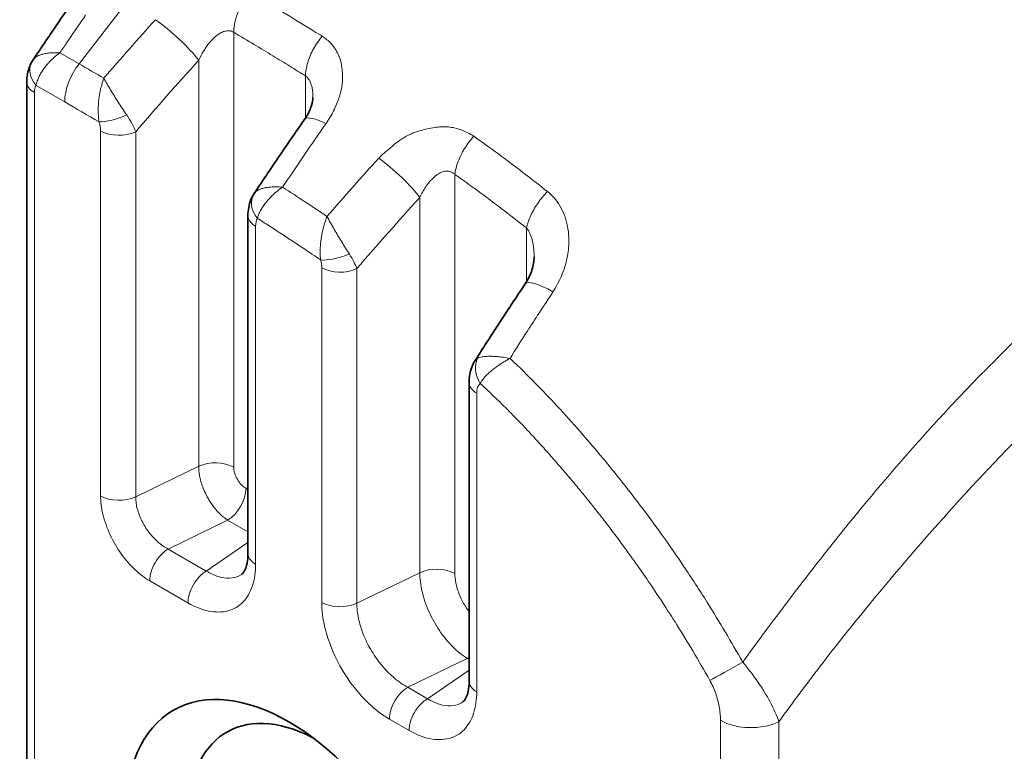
# Model space of a CAD drawing. Header units: millimetres. Extents: x 5 to 415, y 5 to 292.
# Tile 191 of 197: x 383.95 to 389.63, y 242.43 to 246.66. Entities that reach past the tile are written whole.
import ezdxf

# ---------------------------------------------------------------- set-up
doc = ezdxf.new("R2010")
doc.units = ezdxf.units.MM
doc.layers.add('Sichtbar (ISO)', color=7, linetype='Continuous', lineweight=35)
doc.layers.add('Sichtbar schmal (ISO)', color=7, linetype='Continuous', lineweight=18)

msp = doc.modelspace()

# ---------------------------------------------------------------- linework, layer by layer
at = {"layer": 'Sichtbar (ISO)'}
for p, q in [((384.02326558, 246.42632245), (384.02326383, 246.42631983)), ((383.98674322, 246.29790956), (383.98674322, 238.55748955)), ((385.63968892, 246.20924795), (385.63968892, 246.2092466)), ((385.26411415, 243.57304034), (385.26411415, 245.5262804)), ((386.91705994, 245.28718493), (386.91705994, 245.28718377)), ((386.91705989, 244.91870193), (386.91705989, 244.91869694)), ((386.57589131, 244.68782392), (386.57589411, 244.68782833)), ((386.54148507, 242.8355499), (386.54148507, 244.56125252)), ((384.62113556, 243.47109113), (384.6211592, 243.47107748)), ((385.82201347, 242.87877614), (385.82199905, 242.878769))]:
    msp.add_line(p, q, dxfattribs=at)
for centre, major_axis, ratio, start_param, end_param in [((385.42523178, 245.57131379), (-0.12500035, 0.08291508), 0.7850449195, 6.2819908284, 6.2827535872), ((384.93416321, 243.22912729), (0.075, 0), 0.5773502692, 0.5211916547, 0.5236811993), ((385.67638258, 241.61484116), (-0.53487062, 0.92642309), 0.5773502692, 5.5466353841, 10.1613278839)]:
    msp.add_ellipse(centre, major_axis=major_axis, ratio=ratio, start_param=start_param, end_param=end_param, dxfattribs=at)
msp.add_ellipse((385.49984816, 241.51291896), major_axis=(0.66641261, -1.15426051), ratio=0.5773502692, dxfattribs=at)
for points, knots in [([(384.02326591, 246.42632233), (384.04241377, 246.45495568), (384.06160578, 246.48353222), (384.10007714, 246.54057022), (384.11935648, 246.56903168), (384.15800155, 246.62583808), (384.17736726, 246.65418301), (384.2161841, 246.71075492), (384.23563522, 246.73898189), (384.27462188, 246.79531644), (384.29415743, 246.82342401), (384.3137347, 246.85147117)], [5.717024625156, 5.717024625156, 5.717024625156, 5.717024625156, 5.724218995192, 5.724218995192, 5.731413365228, 5.731413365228, 5.738607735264, 5.738607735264, 5.7458021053, 5.7458021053, 5.752996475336, 5.752996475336, 5.752996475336, 5.752996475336]), ([(383.98674322, 246.29790983), (383.98674339, 246.32931456), (383.99212139, 246.36106839), (384.00744838, 246.39844515), (384.01140704, 246.40659121), (384.01590117, 246.41444166)], [0, 0, 0, 0, 0.019851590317, 0.019851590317, 0.025538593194, 0.025538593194, 0.025538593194, 0.025538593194]), ([(385.59075933, 246.08171271), (385.60602538, 246.10369853), (385.61821283, 246.12661385), (385.63381497, 246.16699415), (385.63796671, 246.18535831), (385.63954487, 246.20280349), (385.63968893, 246.20621535), (385.63968892, 246.2092466)], [0, 0, 0, 0, 0.017437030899, 0.017437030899, 0.033461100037, 0.033461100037, 0.037814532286, 0.037814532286, 0.037814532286, 0.037814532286]), ([(385.30033747, 245.65438744), (385.31947934, 245.68316551), (385.33866593, 245.71188687), (385.37712759, 245.7692147), (385.39640267, 245.79782118), (385.43504033, 245.85491776), (385.45440292, 245.88340788), (385.49321462, 245.9402703), (385.51266374, 245.96864261), (385.55164754, 246.02526795), (385.57118221, 246.05352099), (385.59075917, 246.08171367)], [5.712535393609, 5.712535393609, 5.712535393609, 5.712535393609, 5.719756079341, 5.719756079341, 5.726976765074, 5.726976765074, 5.734197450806, 5.734197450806, 5.741418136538, 5.741418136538, 5.748638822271, 5.748638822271, 5.748638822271, 5.748638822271]), ([(385.26411413, 245.52628105), (385.26411453, 245.5577069), (385.26948354, 245.58948122), (385.28646916, 245.63096702), (385.29277784, 245.64300547), (385.30025954, 245.65427122)], [0, 0, 0, 0, 0.019870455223, 0.019870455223, 0.028351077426, 0.028351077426, 0.028351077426, 0.028351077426]), ([(386.86569298, 245.13185166), (386.88288276, 245.15754419), (386.89594197, 245.18503292), (386.91289665, 245.2380631), (386.91705994, 245.26438678), (386.91705994, 245.28718377)], [0, 0, 0, 0, 0.019941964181, 0.019941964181, 0.039563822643, 0.039563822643, 0.039563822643, 0.039563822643]), ([(386.5762315, 244.68834955), (386.59516635, 244.71809837), (386.61415654, 244.74778525), (386.6523578, 244.80720653), (386.67156951, 244.8369402), (386.7101023, 244.8962781), (386.72942338, 244.92588233), (386.76817358, 244.98495931), (386.78760271, 245.01443206), (386.82656769, 245.07324405), (386.84610354, 245.10258329), (386.8656921, 245.13185476)], [5.67569822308, 5.67569822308, 5.67569822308, 5.67569822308, 5.68404380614, 5.68404380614, 5.692438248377, 5.692438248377, 5.700832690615, 5.700832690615, 5.709227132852, 5.709227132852, 5.71762157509, 5.71762157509, 5.71762157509, 5.71762157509]), ([(386.5414851, 244.56125283), (386.54148532, 244.5936285), (386.5470401, 244.62637036), (386.56402451, 244.66717464), (386.56950139, 244.67778217), (386.57589113, 244.68782408)], [0, 0, 0, 0, 0.020528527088, 0.020528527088, 0.028008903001, 0.028008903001, 0.028008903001, 0.028008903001]), ([(385.22754667, 243.45314512), (385.23317046, 243.45701615), (385.24018932, 243.46361937), (385.2520161, 243.48957814), (385.25607521, 243.50175349), (385.26218709, 243.53267807), (385.26410991, 243.55184112), (385.26411415, 243.57305033)], [0.000014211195, 0.000014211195, 0.000014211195, 0.000014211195, 0.03086105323, 0.03086105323, 0.047859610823, 0.047859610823, 0.065855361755, 0.065855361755, 0.065855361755, 0.065855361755]), ([(386.5049176, 242.71565467), (386.51054139, 242.71952571), (386.51756024, 242.72612892), (386.52938702, 242.75208769), (386.53344613, 242.76426305), (386.53955801, 242.79518762), (386.54148083, 242.81435067), (386.54148507, 242.83555989)], [0.000014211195, 0.000014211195, 0.000014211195, 0.000014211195, 0.03086105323, 0.03086105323, 0.047859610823, 0.047859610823, 0.065855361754, 0.065855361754, 0.065855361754, 0.065855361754])]:
    msp.add_open_spline(points, degree=3, knots=knots, dxfattribs=at)
for points in [[(384.01590224, 246.41444353), (384.01822199, 246.41849548), (384.02068109, 246.42245719), (384.02326383, 246.42631983)], [(387.23465137, 236.25891461), (381.46662876, 239.5520074), (375.76455109, 242.87763446), (370.0312426, 246.18775974)], [(385.30030927, 245.65434602), (385.3003185, 245.65435994), (385.30032775, 245.65437385), (385.300337, 245.65438776)]]:
    msp.add_open_spline(points, degree=3, dxfattribs=at)
at = {"layer": 'Sichtbar schmal (ISO)'}
for p, q in [((385.18203382, 244.07212435), (385.18203653, 246.58512063)), ((384.28832644, 246.40322171), (384.17795501, 246.46692599)), ((384.97954728, 244.0772298), (384.97954588, 246.42401982)), ((385.59575293, 246.33378365), (385.59575301, 246.0890956)), ((384.20584274, 246.18293506), (384.04001263, 246.27867999)), ((384.03067721, 238.4962523), (384.0306772, 246.23667232)), ((384.41311651, 243.90601762), (384.41311661, 246.01551834)), ((384.61559993, 243.9009139), (384.61559989, 246.01041438)), ((386.45940243, 245.76443055), (386.45940244, 243.45710972)), ((386.25691657, 245.63123597), (386.25691585, 243.4622127)), ((385.30804813, 245.46504316), (385.30804813, 243.5118031)), ((386.87312591, 245.14348397), (386.87312591, 245.45360125)), ((385.6904876, 243.29100157), (385.69048771, 245.22455716)), ((385.89297085, 243.28589794), (385.89297063, 245.21945319)), ((386.90153021, 244.89504505), (386.90552389, 244.9011254)), ((386.88025975, 244.86255297), (386.88922742, 244.876268)), ((386.58541863, 244.50001552), (386.58541868, 242.77431287)), ((384.61559993, 243.9009139), (384.97954728, 244.0772298)), ((385.25301229, 243.94949525), (385.26411415, 243.94308559)), ((384.80310498, 243.5992081), (385.14694632, 243.76578354)), ((385.26411415, 243.69813631), (385.14694632, 243.76578354)), ((385.26411415, 243.6372415), (385.02371987, 243.47183598)), ((385.02371988, 243.47183598), (384.80310498, 243.5992081)), ((384.91765383, 243.28812423), (384.6970389, 243.41549633)), ((385.89297085, 243.28589794), (386.25691585, 243.4622127)), ((386.18694705, 242.80024647), (386.53078805, 242.96682173)), ((386.53078805, 242.96682173), (386.54148507, 242.96064568)), ((386.54148507, 242.89975109), (386.3010908, 242.73434553)), ((386.3010908, 242.73434553), (386.18694705, 242.80024647)), ((386.19502476, 242.55063379), (386.08088099, 242.61653472)), ((387.99305172, 237.5350942), (387.9930522, 242.60927664)), ((388.3305247, 237.5265879), (388.33052486, 242.60077001))]:
    msp.add_line(p, q, dxfattribs=at)
for centre, major_axis, ratio, start_param, end_param in [((389.24829782, 239.7048006), (6.46431387, 13.34342808), 0.5248289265, 1.2881238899, 1.2984065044), ((390.4577166, 239.0098807), (-8.38578411, -12.18762451), 0.625477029, 4.5044380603, 4.5352736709), ((384.81884805, 246.53458888), (-0.18564477, 0.1674396), 0.1610848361, 3.827978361, 5.3491339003), ((389.24828665, 239.70480601), (-6.46431358, -13.34342749), 0.5248289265, 4.439999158, 4.4427136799), ((389.24820093, 239.70484754), (-6.46431135, -13.34342286), 0.5248289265, 4.4469568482, 4.4475170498), ((389.24824937, 239.70482407), (6.46431261, 13.34342548), 0.5248289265, 1.3028382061, 1.3040722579), ((390.61043751, 238.90479996), (8.2442477, 11.98192011), 0.625477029, 1.3628459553, 1.4011409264), ((384.14607807, 246.33991665), (-0.1301751, 0.07452814), 0.7739379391, 0.000012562, 1.1474540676), ((384.38261944, 246.28500095), (0.125, 0.21650635), 0.5773502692, 1.3480153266, 2.3562203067), ((384.13674322, 246.29790956), (-0.15, 0), 0.5773502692, 6.2831821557, 7.068583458), ((384.10568638, 246.18697757), (-0.04789899, 0.10850708), 0.5319839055, 0.3739129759, 0.8780072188), ((384.20806016, 211.98605879), (-20.94043871, 36.26990379), 0.5773502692, 5.4911724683, 5.4978620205), ((384.5099864, 246.12912785), (-0.14192781, -0.0485437), 0.2640241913, 0.6415359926, 1.8668788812), ((384.44729796, 246.11440213), (-0.16669123, 0.19172465), 0.3460095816, 3.8740355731, 4.3854387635), ((390.565131, 238.98902914), (6.45754436, 13.32945721), 0.5248290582, 1.2799308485, 1.3108508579), ((384.51918179, 246.07675607), (-0.15, 0), 0.5773502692, 0.7854060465, 2.2689282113), ((391.66127343, 238.23966441), (-8.31106976, -12.07904011), 0.6254773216, 4.5008793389, 4.5319315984), ((386.09621907, 245.74180531), (-0.18526143, 0.16786365), 0.1638010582, 3.8283501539, 5.2831355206), ((385.42523178, 245.57131379), (-0.12500035, 0.08291508), 0.7850449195, 6.2827535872, 7.4818598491), ((391.80336733, 238.14189569), (8.17031139, 11.87446644), 0.6254773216, 1.3592866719, 1.3978476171), ((385.41411415, 245.5262804), (-0.15, 0), 0.5773502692, 6.2831777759, 7.0685834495), ((385.80103803, 245.41137375), (0.05520767, 0.26001172), 0.4072620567, 1.2211486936, 2.2300344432), ((385.38159008, 245.41674186), (-0.04620061, 0.10736881), 0.5329127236, 0.335016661, 0.8914724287), ((385.78958367, 245.33112158), (-0.14374372, -0.0428689), 0.3112990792, 0.6529726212, 1.9102824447), ((385.72625483, 245.32293192), (-0.16495721, 0.19095324), 0.3460274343, 3.8760015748, 4.3227746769), ((385.55213965, 245.26920534), (-0.10527635, 0.12405406), 0.7235701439, 3.8499790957, 4.1663774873), ((385.79655271, 245.285795), (-0.15, 0), 0.5773502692, 0.7854077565, 2.2689268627), ((387.07346114, 244.99281511), (-0.20776904, 0.13903965), 0.2186804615, 5.0861781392, 6.2831853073), ((391.50647325, 239.20313965), (5.66918935, 11.70245537), 0.524858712, 1.3183328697, 1.3190997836), ((391.50656973, 239.20309291), (5.66917824, 11.70243243), 0.524858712, 1.322196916, 1.3234031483), ((391.50681867, 239.20297231), (5.66914944, 11.70237297), 0.524858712, 1.3273163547, 1.3283320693), ((391.50682124, 239.20297107), (5.66914914, 11.70237235), 0.524858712, 1.3266237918, 1.3273163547), ((392.47944117, 240.90166523), (-1.71793467, 6.75502893), 0.9632086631, 0.7256462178, 0.7526844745), ((386.71140633, 244.61748889), (-0.09392596, 0.11695261), 0.8133085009, 0.350201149, 1.4459966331), ((386.83512027, 244.61872907), (0.26693431, -0.06907923), 0.2451673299, 1.8503433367, 2.0489811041), ((386.69148507, 244.56125252), (-0.15, 0), 0.5773502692, 6.2831817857, 7.0685794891), ((386.65742887, 244.45262156), (-0.04352738, 0.10866291), 0.5279249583, 0.1596379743, 0.9215330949), ((385.07596549, 244.01088844), (0.15, 0), 0.5773502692, 0.7853764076, 2.2689286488), ((385.2529878, 244.03112011), (-0.05037586, 0.08657533), 0.5771551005, 0.7811731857, 2.3524689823), ((385.14694628, 243.888258), (-0.075, -0.12990381), 0.5773502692, 0.7853985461, 2.3561944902), ((384.51918179, 243.96725529), (0.15, 0), 0.5773502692, 3.9269978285, 5.4105206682), ((384.80310491, 243.47673357), (-0.075, -0.12990381), 0.5773502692, 3.9269901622, 5.4977871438), ((385.41411415, 243.57304034), (-0.15, 0), 0.5773502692, 0, 0.7853981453), ((385.02371985, 243.34936148), (0.075, 0.12990381), 0.5773502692, 0.7853979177, 2.3561944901), ((386.35333642, 243.39587248), (0.15, 0), 0.5773502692, 0.7853981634, 2.268949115), ((385.79655271, 243.35223933), (0.15, 0), 0.5773502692, 3.9269993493, 5.4105206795), ((386.53078837, 243.0892964), (-0.075, -0.12990381), 0.5773502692, 0.7853951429, 0.8864193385), ((388.10837804, 242.94241611), (0.21787892, 0.1225919), 0.0155045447, 3.7571608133, 4.7652811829), ((386.18694701, 242.67777196), (-0.075, -0.12990381), 0.5773502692, 3.9269904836, 5.4977871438), ((386.69148507, 242.8355499), (-0.15, 0), 0.5773502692, 0, 0.7853946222), ((386.30109077, 242.61187103), (0.075, 0.12990381), 0.5773502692, 0.7853979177, 2.3561944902), ((388.16982754, 242.71133857), (-0.25, 0), 0.5773502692, 0.7854057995, 2.2689303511)]:
    msp.add_ellipse(centre, major_axis=major_axis, ratio=ratio, start_param=start_param, end_param=end_param, dxfattribs=at)
for points in [[(384.28832644, 246.40322171), (385.97025649, 248.59917065), (387.89468574, 250.33386689), (389.6328033, 251.31693216)], [(384.18650791, 246.47952457), (384.18739831, 246.48078157), (384.18937397, 246.4837162), (384.18995291, 246.48447079)], [(384.43138242, 246.32027577), (384.38455602, 246.34756589), (384.33686172, 246.37519986), (384.28832644, 246.40322171)], [(385.72045149, 245.52156672), (385.63975457, 245.57584779), (385.55447219, 245.63205614), (385.46423909, 245.69031853)], [(387.02590156, 245.08588143), (387.02108539, 245.07819599), (387.01142727, 245.06292691), (386.99689529, 245.04030969), (386.98711632, 245.02545034), (386.98220797, 245.01807517)], [(386.9015297, 244.89504599), (386.89954761, 244.89196977), (386.89754931, 244.88901824), (386.89556846, 244.88594058)], [(386.87646593, 244.85679472), (386.87690915, 244.85745365), (386.87775847, 244.85872473), (386.87898777, 244.86062592), (386.87983447, 244.86190895), (386.88025975, 244.86255297)], [(386.89556846, 244.88594058), (386.89498357, 244.88505393), (386.89368512, 244.8830827), (386.89127555, 244.87939138), (386.88993474, 244.87734558), (386.88924129, 244.87628877)], [(384.6970389, 243.41549633), (384.66743181, 243.43258307), (384.61090401, 243.47501261), (384.52971245, 243.56850034), (384.46549779, 243.67660561), (384.42078796, 243.80442205), (384.41255429, 243.87324344), (384.41311651, 243.90601762)], [(385.30804813, 243.5118031), (385.30818173, 243.46513063), (385.29645654, 243.38268942), (385.2395502, 243.28423431), (385.15334944, 243.23349941), (385.03689444, 243.23280312), (384.95859488, 243.26428142), (384.91765383, 243.28812423)], [(386.25691585, 243.4622127), (386.25691639, 243.42804659), (386.26598608, 243.35412074), (386.30549752, 243.23721021), (386.36707022, 243.12578567), (386.44468184, 243.03074845), (386.50208115, 242.98452244), (386.53078805, 242.96682173)], [(386.08088099, 242.61653472), (386.03987464, 242.64023216), (385.96164082, 242.69912897), (385.84894668, 242.82917048), (385.76094918, 242.97933664), (385.70169845, 243.14959588), (385.69006368, 243.24512013), (385.6904876, 243.29100157)], [(386.58541868, 242.77431287), (386.58555238, 242.72764003), (386.57382733, 242.64519832), (386.51692092, 242.54674366), (386.43072, 242.4960089), (386.31426529, 242.49531272), (386.23596578, 242.526791), (386.19502476, 242.55063379)]]:
    msp.add_open_spline(points, degree=3, dxfattribs=at)
for points, knots in [([(385.18203659, 246.5851206), (385.18204722, 246.58599208), (385.18206283, 246.58686749), (385.18208343, 246.58774671), (385.18262456, 246.61083855), (385.18677803, 246.6366637), (385.19416543, 246.66244913), (385.19996128, 246.68267936), (385.207631, 246.70285066), (385.21708093, 246.72274209), (385.22013526, 246.72917121), (385.22337823, 246.73557224), (385.22681336, 246.74193755), (385.24087666, 246.76799685), (385.25826443, 246.79333839), (385.27672717, 246.81510654)], [0.00002060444, 0.00002060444, 0.00002060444, 0.00002060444, 0.01224593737, 0.01224593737, 0.01224593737, 0.33333333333, 0.33333333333, 0.33333333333, 0.58524580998, 0.58524580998, 0.58524580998, 0.66666666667, 0.66666666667, 0.66666666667, 1, 1, 1, 1]), ([(385.69256848, 246.56247586), (385.67690371, 246.57219003), (385.6610351, 246.5820303), (385.64506162, 246.59190438), (385.52841776, 246.66400824), (385.40617492, 246.73792411), (385.2767273, 246.81510634)], [0, 0, 0, 0, 0.1204479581, 0.1204479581, 0.1204479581, 1, 1, 1, 1]), ([(384.9795465, 246.4240197), (384.98474495, 246.43519233), (384.99530905, 246.45609792), (385.01202308, 246.48436523), (385.02850665, 246.50842951), (385.04452655, 246.52868588), (385.05996183, 246.54555725), (385.07481936, 246.55948322), (385.08919667, 246.57085044), (385.10320954, 246.57992162), (385.11693738, 246.5868195), (385.13040441, 246.59155253), (385.14359982, 246.59405032), (385.15662326, 246.59417382), (385.16966168, 246.5915591), (385.17794102, 246.58769607), (385.18203661, 246.58512059)], [0.0000036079, 0.0000036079, 0.0000036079, 0.0000036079, 0.10160184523, 0.19452669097, 0.27976820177, 0.35801435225, 0.43019757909, 0.49753241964, 0.56140688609, 0.62314075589, 0.68365727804, 0.74365060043, 0.80375026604, 0.86464301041, 0.92901215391, 0.99999796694, 0.99999796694, 0.99999796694, 0.99999796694]), ([(385.18203661, 246.58512059), (385.22108192, 246.56183691), (385.26012273, 246.53846945), (385.29915661, 246.51496936), (385.33517706, 246.49328348), (385.37119161, 246.47148467), (385.40719964, 246.44958132), (385.44016555, 246.42952848), (385.47312599, 246.40938801), (385.50607966, 246.38914237), (385.53597652, 246.37077473), (385.5658678, 246.35232052), (385.59575292, 246.33378654)], [0.00000004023, 0.00000004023, 0.00000004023, 0.00000004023, 0.2829569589, 0.2829569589, 0.2829569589, 0.54406952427, 0.54406952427, 0.54406952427, 0.78312209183, 0.78312209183, 0.78312209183, 0.99999996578, 0.99999996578, 0.99999996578, 0.99999996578]), ([(385.59575293, 246.33378653), (385.59653745, 246.35720808), (385.60117206, 246.38381074), (385.60928755, 246.41038673), (385.61740305, 246.43696272), (385.62873939, 246.46343652), (385.64293958, 246.48938789), (385.65713978, 246.51533925), (385.67436635, 246.54065655), (385.69256849, 246.56247584)], [0, 0, 0, 0, 0.3333333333, 0.3333333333, 0.3333333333, 0.6666666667, 0.6666666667, 0.6666666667, 1, 1, 1, 1]), ([(385.69256837, 246.56247604), (385.70233308, 246.55653166), (385.71168151, 246.54982758), (385.72047712, 246.54247343), (385.72891372, 246.53541947), (385.7368414, 246.52776819), (385.74420778, 246.51965046), (385.75060396, 246.51260189), (385.75657731, 246.50520224), (385.76213689, 246.49754875), (385.76346275, 246.49572354), (385.76476004, 246.49388224), (385.76602948, 246.4920241), (385.77316761, 246.48157567), (385.77944479, 246.47060059), (385.78490814, 246.45889563), (385.79061032, 246.44667899), (385.79542629, 246.4336609), (385.7991906, 246.41954931), (385.80019456, 246.4157857), (385.80112222, 246.41194453), (385.80196797, 246.40801984), (385.804314, 246.39713304), (385.80624545, 246.38563499), (385.80761423, 246.37395897), (385.80964582, 246.35662908), (385.81040067, 246.33890914), (385.81025215, 246.32237344), (385.81017676, 246.31398042), (385.80988388, 246.30589488), (385.80949315, 246.29831834), (385.80886538, 246.28614523), (385.80750456, 246.27527178), (385.80558145, 246.26445549), (385.8023606, 246.24634024), (385.79776171, 246.22832773), (385.78930687, 246.20444511), (385.78197777, 246.18374241), (385.77239999, 246.15877027), (385.75875148, 246.13135264), (385.74725408, 246.10825625), (385.7328611, 246.08344176), (385.71519622, 246.05842148)], [0, 0, 0, 0, 0.0716323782, 0.0716323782, 0.0716323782, 0.1403408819, 0.1403408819, 0.1403408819, 0.2, 0.2, 0.2, 0.2142276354, 0.2142276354, 0.2142276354, 0.2942303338, 0.2942303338, 0.2942303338, 0.377730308, 0.377730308, 0.377730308, 0.4, 0.4, 0.4, 0.4617745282, 0.4617745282, 0.4617745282, 0.5534621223, 0.5534621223, 0.5534621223, 0.6, 0.6, 0.6, 0.6747716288, 0.6747716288, 0.6747716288, 0.8, 0.8, 0.8, 0.9085545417, 0.9085545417, 0.9085545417, 1, 1, 1, 1]), ([(384.18995251, 246.48447129), (384.19079487, 246.48573563), (384.19213472, 246.48776559), (384.19296112, 246.48900837), (384.19378752, 246.49025115), (384.19410032, 246.49070692), (384.19463801, 246.49149468), (384.1951757, 246.49228243), (384.19593833, 246.49340211), (384.19667973, 246.49448075)], [0, 0, 0, 0, 0.3333333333, 0.3333333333, 0.3333333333, 0.6666666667, 0.6666666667, 0.6666666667, 1, 1, 1, 1]), ([(384.20665665, 246.50925624), (384.20724287, 246.51011654), (384.20787721, 246.51104975), (384.20845963, 246.51190961), (384.2090421, 246.51276956), (384.20957261, 246.51355617), (384.21035095, 246.5147074), (384.21112929, 246.51585864), (384.21215548, 246.51737447), (384.2133297, 246.51910872)], [0.00003467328, 0.00003467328, 0.00003467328, 0.00003467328, 0.33333333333, 0.33333333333, 0.33333333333, 0.66666666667, 0.66666666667, 0.66666666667, 1, 1, 1, 1]), ([(384.22058919, 246.5297818), (384.21988817, 246.52876623), (384.21916279, 246.52771025), (384.21852372, 246.52677119), (384.21788466, 246.52583214), (384.21733188, 246.52501005), (384.21650609, 246.52379022), (384.2156803, 246.52257038), (384.21458154, 246.52095276), (384.2133297, 246.51910872)], [0.0000003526, 0.0000003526, 0.0000003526, 0.0000003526, 0.33333333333, 0.33333333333, 0.33333333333, 0.66666666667, 0.66666666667, 0.66666666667, 1, 1, 1, 1]), ([(384.17795279, 246.46692413), (384.17793046, 246.46692518), (384.16541466, 246.46751331), (384.14227292, 246.4677075), (384.11176065, 246.46541147), (384.08676789, 246.4611975), (384.06655879, 246.45558981), (384.05026269, 246.4488622), (384.03721682, 246.44105994), (384.02857939, 246.43340004), (384.02456078, 246.42825921), (384.02326558, 246.42632245)], [0, 0, 0, 0, 0.00002799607, 0.16000865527, 0.30617221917, 0.43882748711, 0.55956579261, 0.67230983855, 0.78178185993, 0.89039228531, 0.95290442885, 0.95290442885, 0.95290442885, 0.95290442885]), ([(384.17795426, 246.46692545), (384.16634289, 246.45856175), (384.1554377, 246.4497814), (384.14530736, 246.44084973), (384.13550575, 246.4322079), (384.12643092, 246.42342879), (384.11816127, 246.41474325), (384.11495749, 246.41137835), (384.11187377, 246.40802714), (384.10891121, 246.40470151), (384.10439973, 246.39963714), (384.10017376, 246.39463367), (384.09618033, 246.38966759), (384.08981525, 246.38175219), (384.084036, 246.37393429), (384.0787047, 246.36605432), (384.07365504, 246.35859061), (384.06900592, 246.35106918), (384.06473662, 246.3433156), (384.06079705, 246.33616085), (384.05718722, 246.32882749), (384.05397024, 246.32145053), (384.05083044, 246.31425054), (384.0480644, 246.30700979), (384.04571804, 246.29982843), (384.04338696, 246.29269385), (384.04146957, 246.28561807), (384.04001263, 246.27867999)], [0.00000348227, 0.00000348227, 0.00000348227, 0.00000348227, 0.14230665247, 0.14230665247, 0.14230665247, 0.27999203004, 0.27999203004, 0.27999203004, 0.33333333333, 0.33333333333, 0.33333333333, 0.41456323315, 0.41456323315, 0.41456323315, 0.54403469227, 0.54403469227, 0.54403469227, 0.66666666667, 0.66666666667, 0.66666666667, 0.77982745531, 0.77982745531, 0.77982745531, 0.89027343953, 0.89027343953, 0.89027343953, 1, 1, 1, 1]), ([(384.17795512, 246.46692606), (384.17836408, 246.46753247), (384.17879441, 246.46812455), (384.17921512, 246.46872013), (384.17963583, 246.46931571), (384.18004691, 246.4699148), (384.18045536, 246.47051333), (384.18086381, 246.47111186), (384.18126962, 246.47170983), (384.18167289, 246.47230747)], [0, 0, 0, 0, 0.3333333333, 0.3333333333, 0.3333333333, 0.6666666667, 0.6666666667, 0.6666666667, 1, 1, 1, 1]), ([(384.40394714, 246.06781126), (384.40281411, 246.07625757), (384.40185506, 246.0849705), (384.40111145, 246.09381508), (384.40037034, 246.10262995), (384.39984356, 246.11157526), (384.39955361, 246.12055046), (384.39924145, 246.13021324), (384.39920394, 246.13991066), (384.39945052, 246.14953604), (384.39970125, 246.15932316), (384.4002259, 246.16899908), (384.4010293, 246.17869578), (384.40190998, 246.18932527), (384.40312586, 246.19998207), (384.40470441, 246.21083237), (384.40573741, 246.21793274), (384.40692637, 246.22511548), (384.4082806, 246.23241907), (384.40907495, 246.23670313), (384.40992865, 246.24102828), (384.41084029, 246.24538306), (384.41337158, 246.25747477), (384.41635322, 246.2697967), (384.41971803, 246.2820728), (384.42324437, 246.29493825), (384.42719041, 246.30775016), (384.43138512, 246.32027834)], [0, 0, 0, 0, 0.1085906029, 0.1085906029, 0.1085906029, 0.2168164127, 0.2168164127, 0.2168164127, 0.3333333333, 0.3333333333, 0.3333333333, 0.4518080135, 0.4518080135, 0.4518080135, 0.5816794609, 0.5816794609, 0.5816794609, 0.6666666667, 0.6666666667, 0.6666666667, 0.7165175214, 0.7165175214, 0.7165175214, 0.8549361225, 0.8549361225, 0.8549361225, 1, 1, 1, 1]), ([(384.56365626, 246.10744996), (384.54700075, 246.13183862), (384.53019555, 246.1575074), (384.51471062, 246.18170221), (384.49922569, 246.20589701), (384.48515287, 246.22862763), (384.47116259, 246.25184928), (384.45717231, 246.27507093), (384.44337035, 246.29860907), (384.43138512, 246.32027834)], [0, 0, 0, 0, 0.3333333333, 0.3333333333, 0.3333333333, 0.6666666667, 0.6666666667, 0.6666666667, 1, 1, 1, 1]), ([(385.59575282, 246.33378371), (385.59933266, 246.33130232), (385.60609992, 246.32552992), (385.61522486, 246.31426473), (385.62335218, 246.30001061), (385.63036064, 246.28206329), (385.63582924, 246.26001956), (385.63902797, 246.2353948), (385.63968887, 246.21772787), (385.63968892, 246.20924795)], [0, 0, 0, 0, 0.06129911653, 0.12219334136, 0.1879600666, 0.25946332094, 0.33763365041, 0.42321088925, 0.49911370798, 0.49911370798, 0.49911370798, 0.49911370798]), ([(387.18361857, 236.35113851), (387.00411841, 236.45204935), (386.82458356, 236.55494723), (386.64521231, 236.65751904), (386.46584603, 236.76008802), (386.2866549, 236.86233951), (386.10750181, 236.96504703), (385.74919561, 237.17046208), (385.3910298, 237.37769244), (385.03274842, 237.58470052), (384.67446705, 237.79170861), (384.31607076, 237.99849491), (383.95769939, 238.20535476), (383.59932802, 238.41221462), (383.24098157, 238.61914804), (382.88262046, 238.82608037), (381.44917603, 239.65380972), (380.01549707, 240.4815218), (378.58182902, 241.30927491), (375.71449294, 242.96478114), (372.8472005, 244.62045149), (369.98113613, 246.27517485)], [0, 0, 0, 0, 0.0312508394, 0.0312508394, 0.0312508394, 0.0625008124, 0.0625008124, 0.0625008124, 0.1250007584, 0.1250007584, 0.1250007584, 0.1875007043, 0.1875007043, 0.1875007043, 0.2500006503, 0.2500006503, 0.2500006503, 0.5000004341, 0.5000004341, 0.5000004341, 1, 1, 1, 1]), ([(391.23962501, 246.17581544), (391.2152684, 246.16307883), (391.16271981, 246.12379123), (391.06084857, 246.04158438), (390.99613073, 245.98935914), (390.91133549, 245.91981475), (390.82144243, 245.84441443), (390.76983635, 245.8011284), (390.7165445, 245.75593443), (390.66432228, 245.71122961), (390.55171584, 245.61483292), (390.44427641, 245.52044266), (390.3499202, 245.43586262), (390.32429454, 245.41289201), (390.29963147, 245.39064995), (390.27608477, 245.36930211), (390.1658368, 245.26934942), (390.08033717, 245.18917339), (389.95473889, 245.06533085), (389.91706873, 245.02818728), (389.87576686, 244.98709982), (389.8313279, 244.9426536), (389.72760031, 244.83890909), (389.60681561, 244.7168311), (389.47503962, 244.58410304)], [0, 0, 0, 0, 0.2, 0.2, 0.2, 0.3270581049, 0.3270581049, 0.3270581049, 0.4, 0.4, 0.4, 0.5572841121, 0.5572841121, 0.5572841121, 0.6, 0.6, 0.6, 0.8, 0.8, 0.8, 0.859985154, 0.859985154, 0.859985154, 1, 1, 1, 1]), ([(385.59077465, 246.08170211), (385.59328745, 246.08531631), (385.59739027, 246.08782332), (385.60301027, 246.08913834), (385.61324954, 246.09153422), (385.62850619, 246.08998825), (385.64768229, 246.08472269), (385.66685835, 246.07945713), (385.68995793, 246.07046671), (385.71519609, 246.05842154)], [0.36278316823, 0.36278316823, 0.36278316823, 0.36278316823, 0.5, 0.5, 0.5, 0.75, 0.75, 0.75, 0.99999956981, 0.99999956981, 0.99999956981, 0.99999956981]), ([(384.40394763, 246.0678097), (384.40596718, 246.06140903), (384.40934344, 246.04899116), (384.41276848, 246.03064639), (384.41326034, 246.02033714), (384.41311661, 246.01551834)], [0.00002696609, 0.00002696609, 0.00002696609, 0.00002696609, 0.33333333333, 0.66666666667, 1, 1, 1, 1]), ([(386.56845935, 245.98475568), (386.55693825, 245.99216669), (386.54517569, 245.99887913), (386.53330017, 246.00481867), (386.52194932, 246.01049581), (386.51049462, 246.01546737), (386.49907093, 246.01973991), (386.48826913, 246.02377985), (386.47749552, 246.02719486), (386.46689309, 246.03002594), (386.45468659, 246.03328533), (386.44264941, 246.03558184), (386.43041791, 246.03711495), (386.41871762, 246.03858147), (386.40683087, 246.03934615), (386.39436844, 246.03934564), (386.38405436, 246.03934521), (386.37334296, 246.03881575), (386.36202593, 246.03760578), (386.34886711, 246.03619888), (386.33485983, 246.03421206), (386.32075195, 246.03159043), (386.30788786, 246.02919994), (386.29494531, 246.02628855), (386.28246857, 246.0230728), (386.2677768, 246.01928617), (386.25373623, 246.01507935), (386.24110698, 246.01111185), (386.2253778, 246.00617051), (386.21208884, 246.00098823), (386.19896302, 245.99491622), (386.18487729, 245.98840015), (386.17093782, 245.98084367), (386.15494693, 245.97029992), (386.15257098, 245.96873332), (386.15015168, 245.967099), (386.14768403, 245.9653886), (386.13652183, 245.95765177), (386.12415628, 245.94851544), (386.11096037, 245.93814363), (386.09684221, 245.92704695), (386.0817769, 245.91453967), (386.06606691, 245.90080299), (386.05100773, 245.88763537), (386.0353504, 245.87334145), (386.01926819, 245.85803108)], [0, 0, 0, 0, 0.0699396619, 0.0699396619, 0.0699396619, 0.1367894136, 0.1367894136, 0.1367894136, 0.2, 0.2, 0.2, 0.2727738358, 0.2727738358, 0.2727738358, 0.3423870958, 0.3423870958, 0.3423870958, 0.4, 0.4, 0.4, 0.4669891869, 0.4669891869, 0.4669891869, 0.5280724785, 0.5280724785, 0.5280724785, 0.6, 0.6, 0.6, 0.6895825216, 0.6895825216, 0.6895825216, 0.7857163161, 0.7857163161, 0.7857163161, 0.8, 0.8, 0.8, 0.8646108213, 0.8646108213, 0.8646108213, 0.9337372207, 0.9337372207, 0.9337372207, 1, 1, 1, 1]), ([(386.45940244, 245.76443054), (386.46180688, 245.78675346), (386.46808089, 245.81211426), (386.47773498, 245.83772713), (386.48229352, 245.8498212), (386.48756904, 245.86196292), (386.4934942, 245.8740503), (386.50011737, 245.88756164), (386.50755264, 245.90100787), (386.5157364, 245.91426843), (386.53124144, 245.939392), (386.54952554, 245.96375477), (386.56845935, 245.98475568)], [0.00000001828, 0.00000001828, 0.00000001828, 0.00000001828, 0.33333333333, 0.33333333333, 0.33333333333, 0.49072894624, 0.49072894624, 0.49072894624, 0.66666666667, 0.66666666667, 0.66666666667, 1, 1, 1, 1]), ([(386.99415117, 245.66488848), (386.94570163, 245.70360619), (386.89518823, 245.74302174), (386.84226535, 245.78336561), (386.75748448, 245.84799528), (386.66652141, 245.9150051), (386.56845929, 245.98475578)], [0, 0, 0, 0, 0.3843241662, 0.3843241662, 0.3843241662, 1, 1, 1, 1]), ([(386.25691728, 245.63123583), (386.26211054, 245.64232687), (386.27271283, 245.66302892), (386.28962132, 245.69075637), (386.30643542, 245.71405751), (386.32283477, 245.73323347), (386.33857049, 245.74863536), (386.35355228, 245.76071288), (386.3678598, 245.76993657), (386.3816824, 245.77667956), (386.39520579, 245.78112829), (386.40847764, 245.78327574), (386.42148949, 245.78303239), (386.43434128, 245.78021395), (386.4472257, 245.77434809), (386.45537525, 245.76819425), (386.45940237, 245.76443035)], [0.00000251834, 0.00000251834, 0.00000251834, 0.00000251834, 0.10247329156, 0.19657231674, 0.28329981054, 0.36287606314, 0.43573170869, 0.50278420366, 0.56545746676, 0.62551457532, 0.68460065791, 0.74375648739, 0.80298559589, 0.86346876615, 0.928216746, 0.99999969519, 0.99999969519, 0.99999969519, 0.99999969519]), ([(386.45940247, 245.76443077), (386.50380752, 245.73284331), (386.54814289, 245.70082885), (386.59238479, 245.66832675), (386.63757532, 245.63512775), (386.68266834, 245.60141998), (386.72763379, 245.56712482), (386.77629933, 245.53000762), (386.82481544, 245.49220239), (386.87312596, 245.45360148)], [0, 0, 0, 0, 0.3198019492, 0.3198019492, 0.3198019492, 0.646461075, 0.646461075, 0.646461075, 1, 1, 1, 1]), ([(388.33052495, 242.60077027), (388.41443247, 242.71696611), (388.50020649, 242.83178581), (388.58762358, 242.94516176), (388.72927389, 243.1288757), (388.8752384, 243.30879881), (389.02475303, 243.48475337), (389.19330732, 243.68311453), (389.36637345, 243.87643206), (389.54308675, 244.06448252), (389.72106037, 244.25387415), (389.90273336, 244.43792332), (390.08742589, 244.61636632), (390.25410857, 244.77740887), (390.42325061, 244.93388529), (390.5944411, 245.08556083), (390.74572347, 245.2195977), (390.89860555, 245.34988536), (391.05283638, 245.47623145), (391.1864936, 245.58572361), (391.32116374, 245.69225563), (391.45667223, 245.79566568)], [0, 0, 0, 0, 0.09357937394, 0.09357937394, 0.09357937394, 0.24521502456, 0.24521502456, 0.24521502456, 0.41616042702, 0.41616042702, 0.41616042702, 0.58832501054, 0.58832501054, 0.58832501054, 0.74370137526, 0.74370137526, 0.74370137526, 0.8810086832, 0.8810086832, 0.8810086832, 0.99999989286, 0.99999989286, 0.99999989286, 0.99999989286]), ([(385.300337, 245.65438776), (385.30250511, 245.65764725), (385.30514896, 245.66067699), (385.30823748, 245.66347527), (385.3113609, 245.66630516), (385.31493921, 245.6688981), (385.31892352, 245.67126223), (385.32324203, 245.67382465), (385.32803754, 245.67611793), (385.33322483, 245.67816246), (385.33823998, 245.68013915), (385.34361682, 245.68189514), (385.34936324, 245.68344832), (385.35582468, 245.68519475), (385.36275333, 245.68668562), (385.37022409, 245.68791382), (385.37561791, 245.68880058), (385.38129579, 245.68954966), (385.38730446, 245.69014611), (385.39011884, 245.69042549), (385.39300532, 245.69067054), (385.39596241, 245.6908805), (385.40564867, 245.69156827), (385.41609747, 245.69187754), (385.42719216, 245.69180248), (385.43886502, 245.69172351), (385.4512501, 245.69121874), (385.4642388, 245.69031871)], [0.00045709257, 0.00045709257, 0.00045709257, 0.00045709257, 0.10758020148, 0.10758020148, 0.10758020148, 0.21591344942, 0.21591344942, 0.21591344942, 0.33333333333, 0.33333333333, 0.33333333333, 0.44685673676, 0.44685673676, 0.44685673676, 0.57450546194, 0.57450546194, 0.57450546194, 0.66666666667, 0.66666666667, 0.66666666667, 0.70983376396, 0.70983376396, 0.70983376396, 0.85123257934, 0.85123257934, 0.85123257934, 1, 1, 1, 1]), ([(385.4642388, 245.69031871), (385.45233698, 245.68245096), (385.44109346, 245.67407158), (385.43060364, 245.66546132), (385.42051619, 245.65718133), (385.4111274, 245.64869299), (385.4025328, 245.64026558), (385.39950121, 245.63729296), (385.39656763, 245.63432783), (385.39373316, 245.63138146), (385.38873412, 245.62618507), (385.38404719, 245.62104231), (385.37960974, 245.61593574), (385.37295621, 245.6082789), (385.36685943, 245.60070587), (385.36117561, 245.59309312), (385.35607089, 245.58625598), (385.35129857, 245.57938518), (385.34682729, 245.57235377), (385.342347, 245.56530821), (385.33818065, 245.55814532), (385.33445345, 245.55089792), (385.33099279, 245.54416877), (385.32791089, 245.53736663), (385.32531609, 245.53052083), (385.32273999, 245.52372437), (385.32064436, 245.51688478), (385.31914552, 245.5100465)], [0, 0, 0, 0, 0.1448743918, 0.1448743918, 0.1448743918, 0.2841916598, 0.2841916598, 0.2841916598, 0.3333333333, 0.3333333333, 0.3333333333, 0.4200024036, 0.4200024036, 0.4200024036, 0.5499544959, 0.5499544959, 0.5499544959, 0.6666666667, 0.6666666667, 0.6666666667, 0.7836137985, 0.7836137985, 0.7836137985, 0.8921981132, 0.8921981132, 0.8921981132, 1, 1, 1, 1]), ([(386.87312591, 245.45360126), (386.87695914, 245.47454968), (386.88470998, 245.49862713), (386.89573685, 245.52302832), (386.90676372, 245.54742951), (386.92084162, 245.57207998), (386.9376339, 245.59630314), (386.95442618, 245.6205263), (386.97405243, 245.64423852), (386.99415118, 245.66488848)], [0, 0, 0, 0, 0.3333333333, 0.3333333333, 0.3333333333, 0.6666666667, 0.6666666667, 0.6666666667, 1, 1, 1, 1]), ([(386.99415117, 245.66488848), (387.02052429, 245.64382486), (387.04525812, 245.6169999), (387.06544705, 245.58292366), (387.08563599, 245.54884743), (387.1012904, 245.50749922), (387.10968519, 245.46504092), (387.11807999, 245.42258262), (387.11920901, 245.37902696), (387.11613373, 245.33929766), (387.1149186, 245.3235996), (387.1130354, 245.30850682), (387.11034218, 245.29341553), (387.10621928, 245.27031318), (387.1002024, 245.24721275), (387.09168538, 245.22198582), (387.07760475, 245.18027975), (387.05675076, 245.13271416), (387.02590185, 245.08588087)], [0, 0, 0, 0, 0.2, 0.2, 0.2, 0.4, 0.4, 0.4, 0.6, 0.6, 0.6, 0.67902512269, 0.67902512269, 0.67902512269, 0.8, 0.8, 0.8, 0.99999999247, 0.99999999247, 0.99999999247, 0.99999999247]), ([(385.7204521, 245.52156591), (385.73354423, 245.49680366), (385.74849403, 245.47084733), (385.76288254, 245.44616327), (385.77727106, 245.42147922), (385.79101402, 245.39824115), (385.8056828, 245.37440969), (385.82035158, 245.35057823), (385.83580965, 245.32617377), (385.85003391, 245.30320375)], [0, 0, 0, 0, 0.3333333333, 0.3333333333, 0.3333333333, 0.6666666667, 0.6666666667, 0.6666666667, 1, 1, 1, 1]), ([(385.31914552, 245.5100465), (385.34166477, 245.49561557), (385.44656271, 245.4285293), (385.5680669, 245.3486445), (385.66681157, 245.28124533), (385.68351851, 245.2698854)], [0, 0, 0, 0, 0.18506537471, 0.86212544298, 0.99999998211, 0.99999998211, 0.99999998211, 0.99999998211]), ([(386.87312587, 245.45360102), (386.87688836, 245.4492046), (386.88381937, 245.43965621), (386.8927938, 245.42297856), (386.90039978, 245.404135), (386.90677672, 245.38268217), (386.91185238, 245.3583057), (386.91545599, 245.33060395), (386.91687211, 245.30641496), (386.91705993, 245.29149047), (386.91705994, 245.28718493)], [0, 0, 0, 0, 0.06242265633, 0.12251267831, 0.18405755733, 0.24828413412, 0.31641387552, 0.38974826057, 0.46977742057, 0.50201140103, 0.50201140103, 0.50201140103, 0.50201140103]), ([(386.97521145, 245.00758436), (386.97636419, 245.00931257), (386.97725944, 245.01065638), (386.97793358, 245.01167203), (386.97860772, 245.01268768), (386.97906075, 245.0133752), (386.97972523, 245.01437134), (386.98038972, 245.01536748), (386.98126567, 245.01667222), (386.982209, 245.01807321)], [0, 0, 0, 0, 0.3333333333, 0.3333333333, 0.3333333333, 0.6666666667, 0.6666666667, 0.6666666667, 1, 1, 1, 1]), ([(386.92522703, 244.93105013), (386.92673792, 244.9334764), (386.92828395, 244.93593619), (386.92994818, 244.93856318), (386.93161241, 244.94119016), (386.93339489, 244.94398428), (386.93504657, 244.94654432), (386.93669824, 244.94910437), (386.9382191, 244.9514304), (386.93970312, 244.95367671)], [0, 0, 0, 0, 0.33333333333, 0.33333333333, 0.33333333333, 0.66666666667, 0.66666666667, 0.66666666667, 0.99999999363, 0.99999999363, 0.99999999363, 0.99999999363]), ([(386.94815212, 244.96648152), (386.94887693, 244.96760128), (386.94955712, 244.96865055), (386.95009292, 244.9694679), (386.95062872, 244.97028526), (386.95102012, 244.97087073), (386.95158073, 244.97172005), (386.95214133, 244.97256936), (386.95287115, 244.9736825), (386.95366572, 244.97489415)], [0, 0, 0, 0, 0.33333333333, 0.33333333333, 0.33333333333, 0.66666666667, 0.66666666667, 0.66666666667, 0.99999999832, 0.99999999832, 0.99999999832, 0.99999999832]), ([(386.96104371, 244.98625726), (386.96016095, 244.98485933), (386.95930281, 244.98351208), (386.95856616, 244.98236652), (386.95782951, 244.98122097), (386.95721433, 244.98027714), (386.95642988, 244.9790821), (386.95564542, 244.97788705), (386.9546917, 244.97644078), (386.95366572, 244.97489415)], [0.0000000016, 0.0000000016, 0.0000000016, 0.0000000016, 0.33333333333, 0.33333333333, 0.33333333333, 0.66666666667, 0.66666666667, 0.66666666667, 1, 1, 1, 1]), ([(386.96104371, 244.98625726), (386.96146748, 244.9868823), (386.96189001, 244.9875091), (386.96230925, 244.98813878), (386.96272849, 244.98876846), (386.96314444, 244.98940103), (386.96356324, 244.99003309), (386.96398205, 244.99066516), (386.96440372, 244.99129672), (386.9648262, 244.9919289)], [0, 0, 0, 0, 0.3333333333, 0.3333333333, 0.3333333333, 0.6666666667, 0.6666666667, 0.6666666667, 1, 1, 1, 1]), ([(386.9648262, 244.9919289), (386.96536442, 244.99274162), (386.96590216, 244.99355297), (386.96643148, 244.99435264), (386.9669608, 244.9951523), (386.96748169, 244.99594028), (386.96801801, 244.99674756), (386.96855433, 244.99755485), (386.96910607, 244.99838143), (386.96976622, 244.99937227)], [0, 0, 0, 0, 0.3333333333, 0.3333333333, 0.3333333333, 0.6666666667, 0.6666666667, 0.6666666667, 1, 1, 1, 1]), ([(386.91766967, 244.91962597), (386.91929486, 244.92208544), (386.92020026, 244.92345481), (386.92088474, 244.92449552), (386.92156923, 244.92553624), (386.92203282, 244.92624829), (386.92270841, 244.92726984), (386.923384, 244.9282914), (386.92427162, 244.92962243), (386.92522703, 244.93105013)], [0, 0, 0, 0, 0.33333333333, 0.33333333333, 0.33333333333, 0.66666666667, 0.66666666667, 0.66666666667, 0.99999999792, 0.99999999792, 0.99999999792, 0.99999999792]), ([(386.57589411, 244.68782833), (386.57648335, 244.6887542), (386.57711276, 244.68965641), (386.57778338, 244.69053203), (386.58105715, 244.69480652), (386.58532172, 244.69843596), (386.59054741, 244.70113425)], [0.74164525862, 0.74164525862, 0.74164525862, 0.74164525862, 0.78557057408, 0.78557057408, 0.78557057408, 0.99999999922, 0.99999999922, 0.99999999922, 0.99999999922]), ([(386.59054741, 244.70113425), (386.59405246, 244.70301434), (386.59804316, 244.7046588), (386.60245291, 244.70606262), (386.60687809, 244.70747136), (386.61172546, 244.70863705), (386.61691518, 244.70958242), (386.61885964, 244.70993663), (386.62085187, 244.71026008), (386.62288704, 244.71055504), (386.62646708, 244.7110739), (386.63017865, 244.71150967), (386.63403377, 244.71186351), (386.64029456, 244.71243816), (386.64693154, 244.71279777), (386.65406547, 244.71294343), (386.65834246, 244.71303076), (386.66279938, 244.71304085), (386.66747232, 244.71297214), (386.67079674, 244.71292327), (386.67422861, 244.71283172), (386.67776413, 244.71269573), (386.68656114, 244.71235736), (386.69600336, 244.71174231), (386.70600523, 244.71084866), (386.71286184, 244.71023604), (386.71998081, 244.70949303), (386.72731941, 244.70862284)], [0.00000000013, 0.00000000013, 0.00000000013, 0.00000000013, 0.14008625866, 0.14008625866, 0.14008625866, 0.28066262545, 0.28066262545, 0.28066262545, 0.33333333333, 0.33333333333, 0.33333333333, 0.42598592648, 0.42598592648, 0.42598592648, 0.5764557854, 0.5764557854, 0.5764557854, 0.66666666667, 0.66666666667, 0.66666666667, 0.73084432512, 0.73084432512, 0.73084432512, 0.89053008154, 0.89053008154, 0.89053008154, 1, 1, 1, 1]), ([(386.60533604, 244.55625007), (386.60838455, 244.56159672), (386.61540849, 244.5724466), (386.62861187, 244.58912069), (386.64438144, 244.60610381), (386.66302546, 244.62362327), (386.68514248, 244.64195932), (386.71146783, 244.66126187), (386.74257898, 244.68135543), (386.76548856, 244.69425243), (386.77774727, 244.70069232)], [0, 0, 0, 0, 0.1107047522, 0.2200490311, 0.3302180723, 0.4435718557, 0.5643050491, 0.6961885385, 0.8411736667, 1, 1, 1, 1]), ([(388.12179479, 242.94552384), (388.05513942, 243.063983), (387.98692973, 243.17876876), (387.91698946, 243.29024696), (387.87222706, 243.36159401), (387.8267558, 243.43158623), (387.78041225, 243.50050965), (387.7376336, 243.56413127), (387.69411169, 243.62684221), (387.64977729, 243.6887492), (387.61045686, 243.74365486), (387.57049732, 243.79792815), (387.52985329, 243.85163446), (387.49233573, 243.90120952), (387.45423493, 243.95030148), (387.41549695, 243.9989796), (387.37675896, 244.04765771), (387.33738379, 244.09592197), (387.29714679, 244.14402113), (387.26000493, 244.18842035), (387.22212873, 244.2326789), (387.18399295, 244.27628382), (387.13923638, 244.32745903), (387.09412234, 244.37773392), (387.04849281, 244.42703243), (387.00637325, 244.47253875), (386.9638143, 244.51721321), (386.91989011, 244.56174626), (386.87596591, 244.6062793), (386.83067702, 244.65067073), (386.78274687, 244.69597392), (386.78108311, 244.6975465), (386.77941616, 244.69912018), (386.77774682, 244.70069311)], [0, 0, 0, 0, 0.1761619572, 0.1761619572, 0.1761619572, 0.2889072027, 0.2889072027, 0.2889072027, 0.3929797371, 0.3929797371, 0.3929797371, 0.4852822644, 0.4852822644, 0.4852822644, 0.5704845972, 0.5704845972, 0.5704845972, 0.6556869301, 0.6556869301, 0.6556869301, 0.7343352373, 0.7343352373, 0.7343352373, 0.8266377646, 0.8266377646, 0.8266377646, 0.9118400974, 0.9118400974, 0.9118400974, 0.9970424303, 0.9970424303, 0.9970424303, 1, 1, 1, 1]), ([(386.60533601, 244.55624997), (386.63581522, 244.52819758), (386.6958491, 244.47163604), (386.78099002, 244.38738409), (386.85793613, 244.30770405), (386.92550047, 244.23510347), (386.98637272, 244.16774626), (387.04394377, 244.10243697), (387.10042036, 244.03692269), (387.15655095, 243.97028183), (387.21195635, 243.90288294), (387.26643498, 243.83497375), (387.32089325, 243.76541871), (387.37740916, 243.69139259), (387.43853233, 243.60910711), (387.50576958, 243.51574491), (387.57940034, 243.40984567), (387.6591117, 243.29060612), (387.74489188, 243.15655664), (387.83711413, 243.00530333), (387.89941274, 242.89755944), (387.9315879, 242.84037802)], [0.00000001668, 0.00000001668, 0.00000001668, 0.00000001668, 0.06056249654, 0.11999715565, 0.17251396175, 0.21844869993, 0.26005086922, 0.29980964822, 0.33976835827, 0.38008398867, 0.42036245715, 0.46008540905, 0.4997263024, 0.54138270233, 0.58729773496, 0.63932183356, 0.69759755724, 0.7619007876, 0.8329408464, 0.91192590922, 1, 1, 1, 1]), ([(389.47503962, 244.58410304), (389.40578483, 244.51295392), (389.33741138, 244.44063654), (389.26986914, 244.36731084), (389.26433756, 244.36130559), (389.25881154, 244.35529359), (389.25329107, 244.3492749), (389.18036412, 244.2697663), (389.10840516, 244.18909254), (389.03720824, 244.10723764), (388.96601132, 244.02538274), (388.89557624, 243.94234639), (388.82582861, 243.85832316)], [0, 0, 0, 0, 0.3081004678, 0.3081004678, 0.3081004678, 0.3333333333, 0.3333333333, 0.3333333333, 0.6666666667, 0.6666666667, 0.6666666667, 1, 1, 1, 1]), ([(385.14694632, 243.76578354), (385.13311374, 243.77465737), (385.11925322, 243.78565038), (385.10582322, 243.79840605), (385.09804132, 243.80579721), (385.09040385, 243.81378109), (385.08297736, 243.82228596), (385.07899454, 243.82684712), (385.07507431, 243.83155624), (385.07122839, 243.83640037), (385.06113617, 243.84911203), (385.05155588, 243.86275373), (385.04269361, 243.87703826), (385.03776805, 243.88497747), (385.03306422, 243.89311518), (385.02861133, 243.90139717), (385.02567038, 243.9068671), (385.02283827, 243.91240104), (385.0201237, 243.9179835), (385.01400881, 243.93055866), (385.00849057, 243.94337996), (385.00364874, 243.95626134), (384.99929865, 243.96783446), (384.99549453, 243.97945603), (384.99227842, 243.9909902), (384.98936196, 244.00144974), (384.9869285, 244.01183886), (384.98499961, 244.02206231), (384.9831739, 244.03173892), (384.98180022, 244.04126713), (384.98088927, 244.05057177), (384.97999564, 244.05969944), (384.97954729, 244.06861198), (384.97954728, 244.0772298)], [0.00000000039, 0.00000000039, 0.00000000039, 0.00000000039, 0.15828380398, 0.15828380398, 0.15828380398, 0.25, 0.25, 0.25, 0.29918740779, 0.29918740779, 0.29918740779, 0.42826173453, 0.42826173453, 0.42826173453, 0.5, 0.5, 0.5, 0.5473802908, 0.5473802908, 0.5473802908, 0.65411001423, 0.65411001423, 0.65411001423, 0.75, 0.75, 0.75, 0.83695593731, 0.83695593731, 0.83695593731, 0.91926065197, 0.91926065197, 0.91926065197, 1, 1, 1, 1]), ([(384.80310498, 243.5992081), (384.7826399, 243.60986269), (384.74270327, 243.63783067), (384.69015097, 243.69520469), (384.64900649, 243.76165225), (384.6219595, 243.83285152), (384.61560376, 243.87925809), (384.61559993, 243.9009139)], [0, 0, 0, 0, 0.2095917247, 0.4065410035, 0.5987045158, 0.7972722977, 1, 1, 1, 1]), ([(388.12179479, 242.94552384), (388.19820508, 243.05075412), (388.27534221, 243.15468694), (388.35287866, 243.25748091), (388.4304151, 243.36027489), (388.50835062, 243.46192971), (388.58715095, 243.56210545), (388.66387417, 243.65964065), (388.74141728, 243.75577417), (388.8194867, 243.85062243), (388.82160025, 243.85319023), (388.82371419, 243.85575709), (388.8258285, 243.85832301)], [0, 0, 0, 0, 0.3333333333, 0.3333333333, 0.3333333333, 0.6666666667, 0.6666666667, 0.6666666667, 0.9912136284, 0.9912136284, 0.9912136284, 1, 1, 1, 1]), ([(385.2275389, 243.45313977), (385.22290403, 243.44995078), (385.21807906, 243.44708597), (385.21307649, 243.44455543), (385.19632134, 243.43607987), (385.17757384, 243.4313541), (385.15743061, 243.43050561), (385.13709563, 243.42964905), (385.11533822, 243.43274394), (385.09282512, 243.43970235), (385.07026987, 243.4466738), (385.04695611, 243.45752324), (385.02371988, 243.47183598)], [0.46895022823, 0.46895022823, 0.46895022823, 0.46895022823, 0.5167150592, 0.5167150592, 0.5167150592, 0.67669399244, 0.67669399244, 0.67669399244, 0.83819579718, 0.83819579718, 0.83819579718, 0.99999999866, 0.99999999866, 0.99999999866, 0.99999999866]), ([(386.54148508, 243.23757397), (386.53956897, 243.24008484), (386.53767635, 243.24262454), (386.53580863, 243.24519134), (386.5234494, 243.26217658), (386.51218056, 243.28034892), (386.50236859, 243.29912366), (386.49351563, 243.31606337), (386.48584868, 243.33349347), (386.4795648, 243.35095585), (386.47334033, 243.36825315), (386.46847292, 243.3855821), (386.46509397, 243.40251953), (386.46132084, 243.42143283), (386.45940372, 243.43985793), (386.45940244, 243.45710972)], [0.36123531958, 0.36123531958, 0.36123531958, 0.36123531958, 0.3857036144, 0.3857036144, 0.3857036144, 0.54761693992, 0.54761693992, 0.54761693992, 0.69370490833, 0.69370490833, 0.69370490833, 0.83841186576, 0.83841186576, 0.83841186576, 1, 1, 1, 1]), ([(386.18694705, 242.80024647), (386.15919517, 242.81526593), (386.10448857, 242.85352657), (386.03097661, 242.92985621), (385.97119886, 243.01654999), (385.92687884, 243.10797585), (385.89925083, 243.19999997), (385.89297357, 243.25847164), (385.89297085, 243.28589794)], [0, 0, 0, 0, 0.1810709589, 0.355387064, 0.5192745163, 0.6790496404, 0.8396421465, 1, 1, 1, 1]), ([(388.33052486, 242.60077002), (388.3184149, 242.63816224), (388.30019332, 242.67785633), (388.27989704, 242.71602513), (388.25960077, 242.75419392), (388.23777977, 242.79046942), (388.21138987, 242.8286378), (388.18499997, 242.86680618), (388.15383255, 242.90697366), (388.12179487, 242.94552386)], [0, 0, 0, 0, 0.3333333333, 0.3333333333, 0.3333333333, 0.6666666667, 0.6666666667, 0.6666666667, 1, 1, 1, 1]), ([(387.9315896, 242.84037607), (387.94507744, 242.81640369), (387.95654098, 242.79067205), (387.96567454, 242.7646174), (387.97439735, 242.73973446), (387.98099503, 242.7145569), (387.98552544, 242.68975936), (387.99057147, 242.66213952), (387.99305289, 242.63499113), (387.9930522, 242.60927757)], [0, 0, 0, 0, 0.3312624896, 0.3312624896, 0.3312624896, 0.6476278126, 0.6476278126, 0.6476278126, 1, 1, 1, 1]), ([(386.50490982, 242.71564932), (386.50027496, 242.71246034), (386.49544999, 242.70959552), (386.49044741, 242.70706498), (386.47369226, 242.69858942), (386.45494476, 242.69386365), (386.43480153, 242.69301517), (386.41446655, 242.6921586), (386.39270914, 242.69525349), (386.37019604, 242.70221191), (386.34764079, 242.70918335), (386.32432703, 242.72003279), (386.3010908, 242.73434553)], [0.46895022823, 0.46895022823, 0.46895022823, 0.46895022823, 0.5167150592, 0.5167150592, 0.5167150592, 0.67669399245, 0.67669399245, 0.67669399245, 0.83819579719, 0.83819579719, 0.83819579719, 0.99999999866, 0.99999999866, 0.99999999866, 0.99999999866])]:
    msp.add_open_spline(points, degree=3, knots=knots, dxfattribs=at)

doc.saveas('drawing.dxf')
